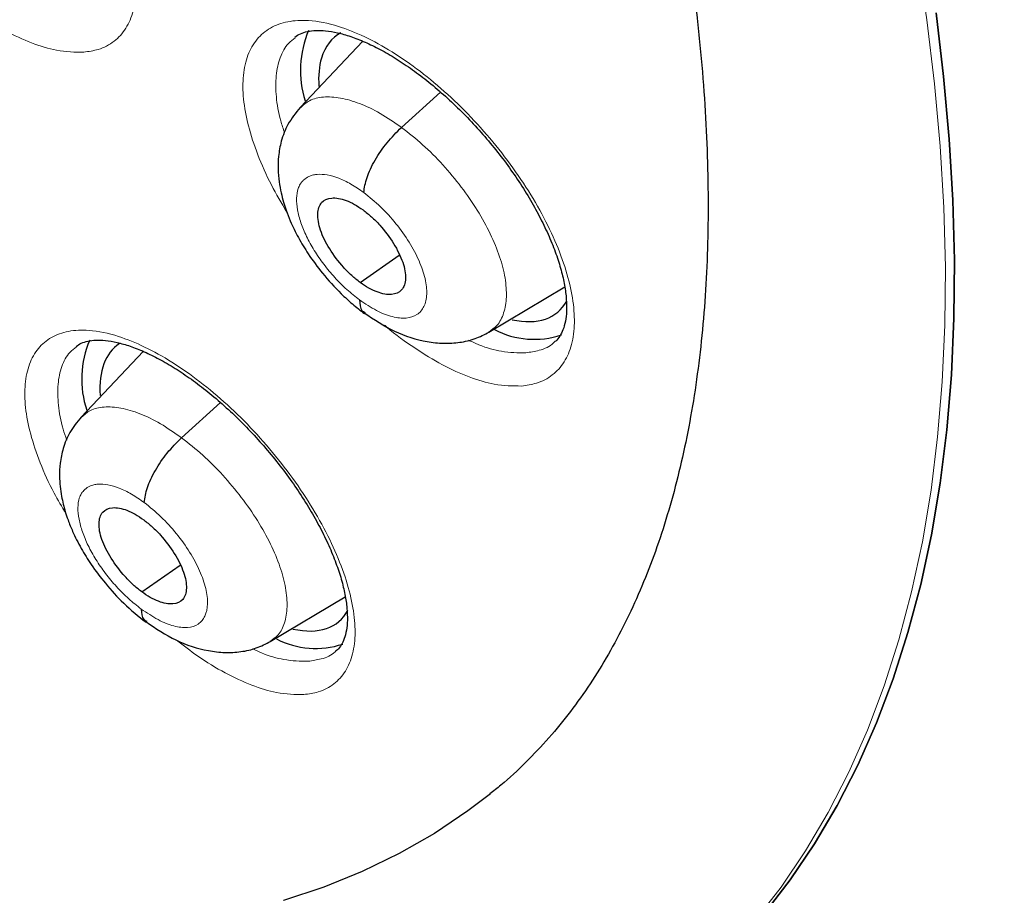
# Model space of a CAD drawing. Header units: millimetres. Extents: x 8 to 2427, y 12 to 2587.
# Tile 65 of 153: x 2260.95 to 2269.31, y 836.14 to 843.57. Entities that reach past the tile are written whole.
import ezdxf

# ---------------------------------------------------------------- set-up
doc = ezdxf.new("R2010")
doc.units = ezdxf.units.MM

msp = doc.modelspace()

# ---------------------------------------------------------------- linework, layer by layer
at = {"color": 7, "linetype": 'Continuous', "lineweight": 30}
for p, q in [((2263.8612, 843.3902), (2263.3296, 842.8277)), ((2264.1894, 842.6585), (2264.5205, 842.9585)), ((2263.839, 841.3411), (2264.1708, 841.5723)), ((2264.9315, 840.9195), (2265.5754, 841.3045)), ((2261.9976, 840.7558), (2261.471, 840.1986)), ((2262.3224, 840.0226), (2262.6523, 840.3214)), ((2261.9835, 838.7144), (2262.309, 838.9412)), ((2263.0748, 838.2916), (2263.712, 838.6726))]:
    msp.add_line(p, q, dxfattribs=at)
at = {"color": 252, "linetype": 'Continuous', "lineweight": 0, "flags": 128}
for points in [[(2268.5688, 844.1255), (2268.6511, 843.572), (2268.7161, 843.0294), (2268.7639, 842.4981), (2268.7943, 841.9787), (2268.8073, 841.4717), (2268.8029, 840.9775), (2268.7812, 840.4967), (2268.742, 840.0296), (2268.6856, 839.5767), (2268.6119, 839.1385), (2268.521, 838.7153), (2268.4129, 838.3076), (2268.2879, 837.9157), (2268.1459, 837.54), (2267.9872, 837.181), (2267.8119, 836.8388), (2267.6202, 836.5139), (2267.4121, 836.2065), (2267.1881, 835.9169)], [(2264.94, 836.9947), (2264.7542, 836.8533), (2264.4697, 836.6625), (2264.1705, 836.4909), (2263.857, 836.3387), (2263.5295, 836.2061), (2263.1883, 836.0933)]]:
    msp.add_lwpolyline(points, dxfattribs=at)
at = {"color": 7, "linetype": 'Continuous', "lineweight": 30, "flags": 128}
for points in [[(2268.7279, 843.6328), (2268.7929, 843.0901), (2268.8407, 842.5588), (2268.8712, 842.0394), (2268.8842, 841.5323), (2268.8799, 841.0381), (2268.8582, 840.5572), (2268.8191, 840.0901), (2268.7627, 839.6371), (2268.689, 839.1989), (2268.5981, 838.7756), (2268.4901, 838.3679), (2268.3651, 837.9759), (2268.2232, 837.6002), (2268.0645, 837.2411), (2267.8893, 836.8989), (2267.6975, 836.5739), (2267.4895, 836.2665), (2267.2655, 835.9769)], [(2267.2655, 835.9769), (2267.4895, 836.2665), (2267.6975, 836.5739), (2267.8893, 836.8989), (2268.0645, 837.2411), (2268.2232, 837.6002), (2268.3651, 837.9759), (2268.4901, 838.3679), (2268.5981, 838.7756), (2268.689, 839.1989), (2268.7627, 839.6371), (2268.8191, 840.0901), (2268.8582, 840.5572), (2268.8799, 841.0381), (2268.8842, 841.5323), (2268.8712, 842.0394), (2268.8407, 842.5588), (2268.7929, 843.0901), (2268.7279, 843.6328)], [(2264.9442, 836.9981), (2264.7542, 836.8533), (2264.4697, 836.6625), (2264.1705, 836.4909), (2263.857, 836.3387), (2263.5295, 836.2061), (2263.1883, 836.0933)]]:
    msp.add_lwpolyline(points, dxfattribs=at)
at = {"color": 7, "linetype": 'Continuous', "lineweight": 30}
for centre, radius, start, end in [((2264.1813, 843.1446), 0.8499, 156.5916, 197.90012), ((2265.3176, 841.5925), 0.7339, 242.6075, 288.24256), ((2262.3173, 840.5206), 0.843, 156.88639, 198.28501), ((2263.4609, 838.9573), 0.7242, 242.58703, 288.54107)]:
    msp.add_arc(centre, radius, start, end, dxfattribs=at)
for centre, major_axis, ratio, start_param, end_param in [((2264.569, 842.2574), (-0.9423, 1.1722), 0.455167, 6.198745, 6.586323), ((2264.569, 842.2574), (-0.9423, 1.1722), 0.455167, 0.303138, 0.576209), ((2264.569, 842.2574), (-0.9423, 1.1722), 0.455167, 2.62906, 3.324528), ((2262.7112, 839.6304), (-0.9408, 1.174), 0.454857, 6.239212, 6.85839), ((2262.7112, 839.6304), (-0.9408, 1.174), 0.454857, 2.627899, 3.328284)]:
    msp.add_ellipse(centre, major_axis=major_axis, ratio=ratio, start_param=start_param, end_param=end_param, dxfattribs=at)
for points, knots in [([(2288.0503, 824.6763), (2288.1269, 824.7361), (2288.2775, 824.8535), (2288.4806, 825.0208), (2288.6607, 825.1746), (2288.8177, 825.3137), (2288.9638, 825.4475), (2289.0972, 825.5735), (2289.2228, 825.6957), (2289.345, 825.8181), (2289.4737, 825.9508), (2289.6062, 826.0922), (2289.734, 826.2331), (2289.849, 826.3642), (2289.9515, 826.4843), (2290.0679, 826.6244), (2290.1985, 826.787), (2290.3458, 826.9783), (2290.4891, 827.1726), (2290.6306, 827.373), (2290.7697, 827.579), (2290.9055, 827.7893), (2291.037, 828.0027), (2291.1659, 828.2216), (2291.2974, 828.456), (2291.4365, 828.7169), (2291.5852, 829.0133), (2291.7437, 829.3515), (2291.9012, 829.7146), (2292.0488, 830.0845), (2292.1773, 830.4338), (2292.2784, 830.7304), (2292.3557, 830.9721), (2292.4124, 831.158), (2292.4602, 831.3214), (2292.5042, 831.4775), (2292.5553, 831.6659), (2292.618, 831.9097), (2292.6918, 832.2194), (2292.7802, 832.6261), (2292.8745, 833.1218), (2292.9657, 833.696), (2293.0419, 834.2881), (2293.0956, 834.8277), (2293.1323, 835.31), (2293.1566, 835.7301), (2293.1732, 836.1431), (2293.1823, 836.5291), (2293.1854, 836.8681), (2293.1847, 837.1381), (2293.1823, 837.3449), (2293.1797, 837.4972), (2293.1765, 837.6356), (2293.1726, 837.7817), (2293.1669, 837.955), (2293.1577, 838.1891), (2293.143, 838.4935), (2293.12, 838.8749), (2293.0894, 839.2907), (2293.0456, 839.7936), (2292.9871, 840.3578), (2292.9141, 840.9549), (2292.8387, 841.5001), (2292.7634, 841.9942), (2292.6858, 842.4641), (2292.5909, 842.9994), (2292.4694, 843.6326), (2292.3099, 844.3926), (2292.1204, 845.2206), (2291.8969, 846.118), (2291.6457, 847.0478), (2291.367, 848.0058), (2291.0614, 848.9873), (2290.7155, 850.0275), (2290.3558, 851.0435), (2289.9934, 852.0135), (2289.6437, 852.9078), (2289.2873, 853.7823), (2288.8813, 854.7412), (2288.4253, 855.7741), (2287.9195, 856.87), (2287.4236, 857.9027), (2286.9418, 858.8709), (2286.4905, 859.7493), (2286.0724, 860.5411), (2285.6892, 861.2496), (2285.3273, 861.9046), (2284.9746, 862.5306), (2284.6127, 863.161), (2284.2234, 863.8265), (2283.7857, 864.5599), (2283.2955, 865.3637), (2282.7482, 866.24), (2282.1559, 867.1652), (2281.5167, 868.1382), (2280.8512, 869.1246), (2280.1614, 870.1205), (2279.4496, 871.122), (2278.701, 872.1479), (2277.9256, 873.1826), (2277.1342, 874.211), (2276.3308, 875.228), (2275.4148, 876.3579), (2274.3813, 877.5944), (2273.2257, 878.929), (2272.0535, 880.2361), (2270.8859, 881.4928), (2269.7254, 882.6993), (2268.5742, 883.856), (2267.6238, 884.7788), (2266.8956, 885.4681), (2266.4087, 885.922), (2265.9673, 886.3279), (2265.572, 886.6867), (2265.2232, 886.9998), (2264.9211, 887.2682), (2264.6662, 887.4928), (2264.4586, 887.6744), (2264.2983, 887.8138), (2264.1908, 887.9069), (2264.1071, 887.9792), (2264.0157, 888.058), (2263.8798, 888.1747), (2263.6986, 888.3296), (2263.4819, 888.5137), (2263.2404, 888.7173), (2262.8983, 889.0035), (2262.4434, 889.3793), (2261.8625, 889.8509), (2261.2277, 890.3562), (2260.5543, 890.8807), (2259.8712, 891.4004), (2259.1717, 891.9205), (2258.474, 892.4266), (2257.7829, 892.9151), (2257.1395, 893.3589), (2256.5431, 893.7605), (2255.9838, 894.1289), (2255.4492, 894.4732), (2254.9276, 894.802), (2254.4517, 895.0953), (2254.018, 895.3572), (2253.6288, 895.5885), (2253.3716, 895.7374), (2253.2458, 895.8103)], [0, 0, 0, 0, 0.004217, 0.008284, 0.012222, 0.015958, 0.01932, 0.022303, 0.025139, 0.027883, 0.031143, 0.034732, 0.038073, 0.041127, 0.043894, 0.046373, 0.050715, 0.054906, 0.059201, 0.0636, 0.068057, 0.072537, 0.07702, 0.081477, 0.086091, 0.091338, 0.09724, 0.103711, 0.111091, 0.117983, 0.124387, 0.130251, 0.133986, 0.137258, 0.140065, 0.142547, 0.145406, 0.149865, 0.155135, 0.161218, 0.17036, 0.179656, 0.189007, 0.198414, 0.204715, 0.211041, 0.217366, 0.223116, 0.228044, 0.232152, 0.234803, 0.236946, 0.238693, 0.240738, 0.243203, 0.246088, 0.250688, 0.256067, 0.262071, 0.267955, 0.27676, 0.285026, 0.291949, 0.298442, 0.304505, 0.31033, 0.319235, 0.32889, 0.339294, 0.350445, 0.362341, 0.373565, 0.385378, 0.397777, 0.410764, 0.421374, 0.431885, 0.442021, 0.451783, 0.465081, 0.47762, 0.4894, 0.500423, 0.51069, 0.519368, 0.527422, 0.534852, 0.541716, 0.548808, 0.556382, 0.564437, 0.573854, 0.583853, 0.594433, 0.605593, 0.617333, 0.628507, 0.64016, 0.652283, 0.664542, 0.676776, 0.688985, 0.701169, 0.717883, 0.734551, 0.751176, 0.767759, 0.783481, 0.799167, 0.814819, 0.821947, 0.828453, 0.834332, 0.839584, 0.844209, 0.848206, 0.851574, 0.854314, 0.856426, 0.857908, 0.858562, 0.859727, 0.86151, 0.863912, 0.866858, 0.870031, 0.873396, 0.88028, 0.88785, 0.896108, 0.905054, 0.914095, 0.922694, 0.932262, 0.941216, 0.949553, 0.957275, 0.964407, 0.97131, 0.978091, 0.98475, 0.989898, 0.995058, 1, 1, 1, 1]), ([(2244.9816, 888.4353), (2245.1042, 888.3641), (2245.4596, 888.1579), (2246.0501, 887.8045), (2246.7537, 887.3704), (2247.4596, 886.9208), (2248.1675, 886.4563), (2248.877, 885.9769), (2249.5878, 885.483), (2250.2995, 884.9748), (2251.0118, 884.4524), (2251.7244, 883.9163), (2252.4368, 883.3665), (2253.1487, 882.8034), (2253.8598, 882.2273), (2254.5697, 881.6384), (2255.2781, 881.037), (2255.9847, 880.4233), (2256.689, 879.7978), (2257.3908, 879.1607), (2258.0897, 878.5122), (2258.7854, 877.8528), (2259.4775, 877.1826), (2260.1657, 876.5021), (2260.8496, 875.8116), (2261.529, 875.1114), (2262.2035, 874.4018), (2262.8727, 873.6832), (2263.5364, 872.956), (2264.1942, 872.2204), (2264.8458, 871.4768), (2265.4909, 870.7256), (2266.1291, 869.9672), (2266.7603, 869.2019), (2267.384, 868.4301), (2267.9999, 867.6522), (2268.6079, 866.8685), (2269.2074, 866.0794), (2269.7984, 865.2853), (2270.3805, 864.4866), (2270.9534, 863.6837), (2271.5168, 862.8769), (2272.0705, 862.0667), (2272.6142, 861.2534), (2273.1477, 860.4374), (2273.6706, 859.6192), (2274.1827, 858.7991), (2274.6839, 857.9775), (2275.1738, 857.1548), (2275.6522, 856.3315), (2276.1189, 855.5079), (2276.5736, 854.6844), (2277.0162, 853.8614), (2277.4464, 853.0393), (2277.8641, 852.2186), (2278.269, 851.3996), (2278.6609, 850.5827), (2279.0396, 849.7683), (2279.4051, 848.9568), (2279.757, 848.1487), (2280.0953, 847.3443), (2280.4197, 846.544), (2280.7302, 845.7481), (2281.0265, 844.9572), (2281.3086, 844.1715), (2281.5763, 843.3915), (2281.8295, 842.6176), (2282.0681, 841.8501), (2282.2919, 841.0893), (2282.501, 840.3358), (2282.6951, 839.5898), (2282.8742, 838.8517), (2283.0383, 838.122), (2283.1872, 837.4008), (2283.3209, 836.6887), (2283.4394, 835.9858), (2283.5427, 835.2927), (2283.6306, 834.6096), (2283.7032, 833.9369), (2283.7605, 833.2749), (2283.8024, 832.6238), (2283.829, 831.9841), (2283.8402, 831.356), (2283.8362, 830.7398), (2283.8168, 830.1358), (2283.7823, 829.5443), (2283.7325, 828.9655), (2283.6676, 828.3998), (2283.5876, 827.8473), (2283.4925, 827.3082), (2283.3824, 826.7829), (2283.2575, 826.2715), (2283.1176, 825.7741), (2282.963, 825.2911), (2282.7936, 824.8225), (2282.6096, 824.3686), (2282.4109, 823.9295), (2282.1976, 823.5053), (2281.9698, 823.0963), (2281.7274, 822.7026), (2281.4707, 822.3243), (2281.1994, 821.9617), (2280.914, 821.6148), (2280.6139, 821.2845), (2280.3288, 820.9961), (2280.1377, 820.8254), (2280.0566, 820.753)], [0, 0, 0, 0, 0.005089, 0.014752, 0.024417, 0.034083, 0.043751, 0.053419, 0.063089, 0.07276, 0.082433, 0.092106, 0.10178, 0.111456, 0.121132, 0.130809, 0.140487, 0.150166, 0.159845, 0.169525, 0.179206, 0.188888, 0.19857, 0.208252, 0.217935, 0.227618, 0.237302, 0.246986, 0.25667, 0.266355, 0.27604, 0.285725, 0.29541, 0.305095, 0.31478, 0.324465, 0.33415, 0.343836, 0.353521, 0.363206, 0.37289, 0.382575, 0.392259, 0.401943, 0.411627, 0.42131, 0.430993, 0.440675, 0.450357, 0.460038, 0.469719, 0.479399, 0.489078, 0.498757, 0.508435, 0.518112, 0.527788, 0.537463, 0.547137, 0.556811, 0.566483, 0.576154, 0.585823, 0.595492, 0.605159, 0.614825, 0.624489, 0.634152, 0.643814, 0.653473, 0.663132, 0.672789, 0.682444, 0.692097, 0.701749, 0.7114, 0.721049, 0.730697, 0.740343, 0.749989, 0.759634, 0.769278, 0.778922, 0.788566, 0.79821, 0.807856, 0.817503, 0.827153, 0.836806, 0.846464, 0.856127, 0.865797, 0.875475, 0.885163, 0.894862, 0.904574, 0.9143, 0.924042, 0.933801, 0.943578, 0.953373, 0.963187, 0.97302, 0.982868, 0.992731, 1, 1, 1, 1]), ([(2250.4393, 868.9803), (2250.5283, 868.9107), (2250.7863, 868.7086), (2251.213, 868.364), (2251.7191, 867.9427), (2252.2239, 867.5087), (2252.727, 867.0626), (2253.228, 866.6049), (2253.7263, 866.1359), (2254.2214, 865.6561), (2254.7128, 865.1659), (2255.2001, 864.6659), (2255.6827, 864.1564), (2256.1603, 863.638), (2256.6322, 863.1112), (2257.0981, 862.5765), (2257.5575, 862.0344), (2258.0099, 861.4853), (2258.455, 860.9299), (2258.8922, 860.3687), (2259.3212, 859.8022), (2259.7416, 859.2309), (2260.1529, 858.6555), (2260.5547, 858.0765), (2260.9468, 857.4944), (2261.3286, 856.9098), (2261.6999, 856.3233), (2262.0603, 855.7355), (2262.4094, 855.1469), (2262.7469, 854.5581), (2263.0726, 853.9698), (2263.3861, 853.3824), (2263.6871, 852.7966), (2263.9753, 852.213), (2264.2506, 851.6321), (2264.5126, 851.0546), (2264.7611, 850.4809), (2264.9959, 849.9119), (2265.2169, 849.3479), (2265.4238, 848.7896), (2265.6165, 848.2375), (2265.7948, 847.6923), (2265.9587, 847.1545), (2266.108, 846.6247), (2266.2426, 846.1034), (2266.3625, 845.5912), (2266.4678, 845.0886), (2266.5582, 844.5962), (2266.634, 844.1145), (2266.6951, 843.6439), (2266.7416, 843.185), (2266.7736, 842.7382), (2266.7913, 842.304), (2266.7947, 841.8827), (2266.784, 841.4748), (2266.7595, 841.0807), (2266.7214, 840.7005), (2266.6697, 840.3346), (2266.6049, 839.9831), (2266.5271, 839.6462), (2266.4365, 839.324), (2266.3331, 839.0163), (2266.2172, 838.7233), (2266.0886, 838.4446), (2265.9472, 838.1802), (2265.7927, 837.9298), (2265.6247, 837.6934), (2265.4428, 837.4706), (2265.2457, 837.2629), (2265.0779, 837.1048), (2264.9707, 837.0219), (2264.9392, 836.9974)], [0, 0, 0, 0, 0.007711, 0.022364, 0.037024, 0.051691, 0.066366, 0.081048, 0.095735, 0.110428, 0.125125, 0.139827, 0.154532, 0.16924, 0.183951, 0.198664, 0.213378, 0.228094, 0.24281, 0.257526, 0.272242, 0.286956, 0.301669, 0.31638, 0.331089, 0.345794, 0.360496, 0.375193, 0.389886, 0.404574, 0.419255, 0.43393, 0.448599, 0.463259, 0.477911, 0.492554, 0.507187, 0.52181, 0.536422, 0.551021, 0.565608, 0.580182, 0.594742, 0.609288, 0.623819, 0.638334, 0.652834, 0.667318, 0.681788, 0.696242, 0.710684, 0.725114, 0.739535, 0.75395, 0.768364, 0.782781, 0.797209, 0.811655, 0.826132, 0.840654, 0.855237, 0.869902, 0.884673, 0.899577, 0.914643, 0.929903, 0.945383, 0.961102, 0.977061, 0.993236, 1, 1, 1, 1]), ([(2263.2832, 843.4244), (2263.2833, 843.4245), (2263.2965, 843.4385), (2263.3283, 843.4539), (2263.3883, 843.4748), (2263.4604, 843.4836), (2263.5453, 843.481), (2263.6445, 843.4647), (2263.7569, 843.433), (2263.8787, 843.3854), (2264.0083, 843.3223), (2264.1435, 843.2441), (2264.2825, 843.1506), (2264.4231, 843.0436), (2264.563, 842.9245), (2264.7004, 842.794), (2264.8334, 842.6543), (2264.9602, 842.5073), (2265.0789, 842.3547), (2265.1879, 842.1987), (2265.2862, 842.0414), (2265.3719, 841.8852), (2265.4444, 841.7321), (2265.5031, 841.5844), (2265.5469, 841.4449), (2265.5761, 841.3154), (2265.5912, 841.1978), (2265.5928, 841.0954), (2265.5822, 841.0085), (2265.5619, 840.9368), (2265.5333, 840.8829), (2265.5094, 840.8504), (2265.4895, 840.8375), (2265.4848, 840.8345)], [0, 0, 0, 0, 0.000158, 0.03882, 0.073121, 0.106016, 0.137159, 0.170468, 0.203568, 0.23695, 0.270337, 0.304344, 0.338505, 0.372608, 0.407223, 0.44176, 0.476298, 0.511169, 0.545756, 0.580337, 0.615158, 0.649505, 0.683765, 0.718221, 0.751977, 0.785481, 0.81923, 0.852176, 0.884772, 0.918543, 0.952844, 0.988747, 1, 1, 1, 1]), ([(2263.3287, 842.8272), (2263.2915, 842.7812), (2263.2224, 842.6958), (2263.1674, 842.5499), (2263.1435, 842.4206), (2263.1397, 842.3031), (2263.1484, 842.2014), (2263.1655, 842.107), (2263.1864, 842.0262), (2263.2124, 841.9457), (2263.2508, 841.8471), (2263.3111, 841.7232), (2263.4021, 841.5737), (2263.5226, 841.4104), (2263.6518, 841.2685), (2263.774, 841.1554), (2263.841, 841.1042), (2263.8757, 841.0777)], [0, 0, 0, 0, 0.092787, 0.17235, 0.238983, 0.293349, 0.349717, 0.397646, 0.439254, 0.475053, 0.523932, 0.600903, 0.676997, 0.768843, 0.876335, 0.936091, 1, 1, 1, 1]), ([(2263.8691, 842.1054), (2263.8753, 842.1463), (2263.8878, 842.2282), (2263.9607, 842.3803), (2264.0641, 842.5334), (2264.1476, 842.6168), (2264.1894, 842.6585)], [0, 0, 0, 0, 0.249584, 0.499943, 0.749994, 1, 1, 1, 1]), ([(2263.839, 841.3411), (2263.8147, 841.3602), (2263.766, 841.3984), (2263.674, 841.4927), (2263.5737, 841.6255), (2263.493, 841.7891), (2263.4696, 841.9304), (2263.5024, 842.0302), (2263.591, 842.0691), (2263.6958, 842.0509), (2263.7899, 842.0081), (2263.8387, 841.9744), (2263.8632, 841.9575)], [0, 0, 0, 0, 0.062837, 0.125541, 0.250834, 0.375529, 0.500004, 0.624475, 0.749166, 0.87446, 0.937164, 1, 1, 1, 1]), ([(2263.8632, 841.9575), (2263.8875, 841.9384), (2263.9362, 841.9003), (2264.0282, 841.806), (2264.1285, 841.6732), (2264.2092, 841.5095), (2264.2326, 841.3683), (2264.1997, 841.2684), (2264.1111, 841.2295), (2264.0064, 841.2478), (2263.9123, 841.2906), (2263.8635, 841.3243), (2263.839, 841.3411)], [0, 0, 0, 0, 0.062837, 0.125541, 0.250834, 0.375529, 0.500003, 0.624475, 0.749167, 0.87446, 0.937164, 1, 1, 1, 1]), ([(2263.8334, 841.1935), (2263.8353, 841.1583), (2263.838, 841.1072), (2263.8716, 841.0911), (2263.8821, 841.0861)], [0, 0, 0, 0, 0.68718, 1, 1, 1, 1]), ([(2263.8724, 841.0838), (2263.9571, 841.0274), (2264.1285, 840.9133), (2264.3621, 840.8417), (2264.5474, 840.8217), (2264.6843, 840.8296), (2264.8156, 840.8592), (2264.8947, 840.9003), (2264.9341, 840.9208)], [0, 0, 0, 0, 0.244205, 0.493828, 0.620582, 0.747644, 0.874316, 1, 1, 1, 1]), ([(2261.4271, 840.799), (2261.4406, 840.8085), (2261.4666, 840.8269), (2261.5236, 840.8448), (2261.593, 840.8535), (2261.6758, 840.8507), (2261.773, 840.8343), (2261.8837, 840.8027), (2262.004, 840.7553), (2262.1325, 840.6924), (2262.2668, 840.6144), (2262.4051, 840.5212), (2262.5453, 840.4145), (2262.6851, 840.2957), (2262.8227, 840.1656), (2262.9561, 840.0262), (2263.0835, 839.8796), (2263.2031, 839.7274), (2263.3132, 839.5717), (2263.4128, 839.4147), (2263.5001, 839.2588), (2263.5742, 839.106), (2263.6347, 838.9585), (2263.6805, 838.8192), (2263.7115, 838.6899), (2263.7285, 838.5724), (2263.7319, 838.4702), (2263.7232, 838.3839), (2263.7047, 838.3129), (2263.6782, 838.2598), (2263.6553, 838.2278), (2263.6358, 838.2148), (2263.6302, 838.2111)], [0, 0, 0, 0, 0.0363982, 0.0705935, 0.1033866, 0.13445, 0.16769, 0.2006964, 0.2340916, 0.2674161, 0.3014162, 0.3356256, 0.3697247, 0.4043638, 0.4389442, 0.4735203, 0.5084291, 0.5430787, 0.5777071, 0.6125743, 0.6470006, 0.6813146, 0.7158195, 0.7496601, 0.7832082, 0.8169863, 0.8499689, 0.8824744, 0.9161166, 0.9502438, 0.9858195, 1, 1, 1, 1]), ([(2261.4701, 840.1981), (2261.4355, 840.1557), (2261.3703, 840.0759), (2261.3156, 839.9391), (2261.2895, 839.8129), (2261.2826, 839.6744), (2261.2974, 839.5379), (2261.3281, 839.4134), (2261.3611, 839.314), (2261.4022, 839.212), (2261.4662, 839.0847), (2261.5592, 838.9358), (2261.6791, 838.777), (2261.8359, 838.6038), (2261.9568, 838.5069), (2262.0211, 838.4553)], [0, 0, 0, 0, 0.086104, 0.162085, 0.228083, 0.284515, 0.372738, 0.440379, 0.477083, 0.530419, 0.609409, 0.685459, 0.775919, 0.880688, 1, 1, 1, 1]), ([(2262.0054, 839.4721), (2262.0112, 839.5127), (2262.0228, 839.5937), (2262.0947, 839.7451), (2262.1975, 839.8978), (2262.2807, 839.981), (2262.3224, 840.0226)], [0, 0, 0, 0, 0.250067, 0.500161, 0.749825, 1, 1, 1, 1]), ([(2261.9835, 838.7144), (2261.9593, 838.7336), (2261.9107, 838.7719), (2261.8188, 838.8662), (2261.7182, 838.9988), (2261.6368, 839.1617), (2261.6121, 839.302), (2261.6436, 839.4007), (2261.7308, 839.4385), (2261.8346, 839.4196), (2261.928, 839.3763), (2261.9767, 839.3424), (2262.0011, 839.3255)], [0, 0, 0, 0, 0.062837, 0.12554, 0.250831, 0.37553, 0.500009, 0.624479, 0.749171, 0.874463, 0.937165, 1, 1, 1, 1]), ([(2262.0011, 839.3255), (2262.0254, 839.3063), (2262.0739, 839.268), (2262.1659, 839.1737), (2262.2664, 839.0411), (2262.3478, 838.8782), (2262.3725, 838.7378), (2262.341, 838.6391), (2262.2538, 838.6013), (2262.15, 838.6203), (2262.0565, 838.6636), (2262.0079, 838.6974), (2261.9835, 838.7144)], [0, 0, 0, 0, 0.062837, 0.125539, 0.250831, 0.375529, 0.500008, 0.624479, 0.749171, 0.874462, 0.937164, 1, 1, 1, 1]), ([(2261.9795, 838.568), (2261.9816, 838.533), (2261.9847, 838.4835), (2262.0176, 838.4681), (2262.0273, 838.4635)], [0, 0, 0, 0, 0.705397, 1, 1, 1, 1]), ([(2262.0181, 838.4612), (2262.1023, 838.4046), (2262.2727, 838.2899), (2262.5054, 838.2167), (2262.6904, 838.1954), (2262.8273, 838.2024), (2262.9588, 838.2315), (2263.0379, 838.2725), (2263.0773, 838.2929)], [0, 0, 0, 0, 0.2435906, 0.493045, 0.6198767, 0.7471072, 0.8740173, 1, 1, 1, 1]), ([(2251.0534, 837.7705), (2251.0614, 837.765), (2251.2492, 837.6343), (2251.6167, 837.3917), (2252.1554, 837.0443), (2252.693, 836.7137), (2253.2292, 836.3981), (2253.7636, 836.0983), (2254.2958, 835.8144), (2254.8255, 835.5468), (2255.3523, 835.2958), (2255.8757, 835.0617), (2256.3954, 834.8447), (2256.911, 834.6451), (2257.4221, 834.4632), (2257.9284, 834.2992), (2258.4294, 834.1535), (2258.9246, 834.0263), (2259.4136, 833.9179), (2259.8959, 833.8284), (2260.371, 833.7582), (2260.8383, 833.7074), (2261.2973, 833.6762), (2261.7473, 833.6647), (2262.1877, 833.6729), (2262.6179, 833.7008), (2263.0372, 833.7484), (2263.4452, 833.8155), (2263.8412, 833.9018), (2264.2249, 834.0071), (2264.5957, 834.1311), (2264.9534, 834.2734), (2265.2976, 834.4338), (2265.6285, 834.6115), (2265.9447, 834.8077), (2266.1783, 834.9669), (2266.302, 835.0661), (2266.3297, 835.0882)], [0, 0, 0, 0, 0.001339, 0.031687, 0.062058, 0.092453, 0.122873, 0.153319, 0.183793, 0.214295, 0.244824, 0.275382, 0.305966, 0.336575, 0.367207, 0.397857, 0.428519, 0.459185, 0.489841, 0.520475, 0.551069, 0.581604, 0.612057, 0.642403, 0.672617, 0.702672, 0.732543, 0.762209, 0.791655, 0.820872, 0.849858, 0.878622, 0.90718, 0.935559, 0.963789, 0.991909, 1, 1, 1, 1])]:
    msp.add_open_spline(points, degree=3, knots=knots, dxfattribs=at)
at = {"color": 252, "linetype": 'Continuous', "lineweight": 0}
for points, knots in [([(2252.301, 895.7193), (2253.2899, 895.1254), (2255.2679, 893.9376), (2258.2747, 891.831), (2261.281, 889.5067), (2264.2678, 886.9586), (2267.2105, 884.2133), (2270.0864, 881.2903), (2272.8728, 878.2132), (2275.5479, 875.0059), (2278.0909, 871.6934), (2280.4818, 868.3018), (2282.7019, 864.8576), (2284.7338, 861.3877), (2286.5616, 857.9194), (2288.1709, 854.4798), (2289.5492, 851.0957), (2290.6858, 847.7938), (2291.5716, 844.5999), (2292.1997, 841.5389), (2292.5654, 838.6349), (2292.6655, 835.9106), (2292.4996, 833.3871), (2292.0682, 831.085), (2291.3772, 829.0194), (2290.4231, 827.2175), (2289.3272, 825.7592), (2288.4424, 825.0394), (2288.0506, 824.7208)], [0, 0, 0, 0, 0.038768, 0.077536, 0.116305, 0.155073, 0.193841, 0.232609, 0.271377, 0.310146, 0.348914, 0.387682, 0.42645, 0.465219, 0.503987, 0.542755, 0.581523, 0.620291, 0.65906, 0.697828, 0.736596, 0.775364, 0.814132, 0.852901, 0.891669, 0.930437, 0.969205, 1, 1, 1, 1]), ([(2261.4911, 843.2974), (2261.5336, 843.3035), (2261.6314, 843.3175), (2261.7541, 843.3838), (2261.8549, 843.494), (2261.9171, 843.6444), (2261.9411, 843.8281), (2261.9244, 844.0416), (2261.8692, 844.2778), (2261.7754, 844.5306), (2261.6472, 844.7924), (2261.4869, 845.0561), (2261.3001, 845.3142), (2261.0913, 845.559), (2260.867, 845.7842), (2260.6331, 845.9826), (2260.3966, 846.1495), (2260.1642, 846.279), (2259.9239, 846.3761), (2259.704, 846.4206), (2259.514, 846.4104), (2259.367, 846.3577), (2259.2539, 846.2615), (2259.1765, 846.1262), (2259.1385, 845.9541), (2259.1395, 845.7514), (2259.1804, 845.5228), (2259.2614, 845.2755), (2259.3427, 845.0817), (2259.4052, 844.9726), (2259.4175, 844.9511)], [0, 0, 0, 0, 0.0281515, 0.0648337, 0.101516, 0.1381911, 0.1748662, 0.2115394, 0.2482125, 0.2848898, 0.321567, 0.3582526, 0.3949382, 0.4316326, 0.4683271, 0.5050273, 0.5417274, 0.5784273, 0.6151273, 0.660926, 0.6976037, 0.7342813, 0.7709592, 0.8076371, 0.844311, 0.8809848, 0.9176586, 0.9543325, 0.991012, 1, 1, 1, 1]), ([(2260.2742, 843.8754), (2260.3008, 843.8509), (2260.4037, 843.7558), (2260.5898, 843.6202), (2260.8244, 843.474), (2261.0506, 843.3705), (2261.281, 843.2994), (2261.4164, 843.2981), (2261.4911, 843.2974)], [0, 0, 0, 0, 0.0622965, 0.2415199, 0.4207431, 0.5999563, 0.7791694, 1, 1, 1, 1]), ([(2265.2093, 840.462), (2265.2524, 840.4683), (2265.3514, 840.4826), (2265.4754, 840.5495), (2265.5771, 840.66), (2265.6399, 840.8104), (2265.6642, 840.994), (2265.6475, 841.2071), (2265.592, 841.4427), (2265.4977, 841.6947), (2265.3687, 841.9556), (2265.2074, 842.2183), (2265.0194, 842.4753), (2264.8091, 842.7189), (2264.5832, 842.943), (2264.3477, 843.1402), (2264.1094, 843.306), (2263.8752, 843.4344), (2263.633, 843.5305), (2263.4113, 843.574), (2263.2198, 843.5631), (2263.0717, 843.5098), (2262.9576, 843.4133), (2262.8795, 843.2778), (2262.8411, 843.1058), (2262.8419, 842.9034), (2262.8833, 842.6753), (2262.9634, 842.4288), (2263.0734, 842.1804), (2263.1706, 842.016), (2263.2162, 841.939)], [0, 0, 0, 0, 0.027721, 0.06356, 0.099399, 0.135224, 0.17105, 0.206871, 0.242691, 0.278517, 0.314344, 0.350184, 0.386024, 0.42188, 0.457736, 0.493603, 0.52947, 0.565338, 0.601206, 0.645986, 0.681817, 0.717647, 0.753478, 0.789309, 0.825132, 0.860955, 0.896776, 0.932597, 0.968427, 1, 1, 1, 1]), ([(2263.1975, 842.6122), (2263.1856, 842.6468), (2263.1484, 842.7551), (2263.1222, 842.9209), (2263.1196, 843.1028), (2263.1555, 843.2551), (2263.2112, 843.3628), (2263.2667, 843.4045), (2263.2864, 843.4194)], [0, 0, 0, 0, 0.093214, 0.29224, 0.491272, 0.690304, 0.889381, 1, 1, 1, 1]), ([(2263.3315, 842.8254), (2263.3556, 842.8474), (2263.4077, 842.8951), (2263.5245, 842.9221), (2263.6686, 842.9142), (2263.8319, 842.8663), (2264.0077, 842.7843), (2264.1288, 842.7005), (2264.1894, 842.6585)], [0, 0, 0, 0, 0.146597, 0.317208, 0.487838, 0.658532, 0.829154, 1, 1, 1, 1]), ([(2264.1894, 842.6585), (2264.2498, 842.6114), (2264.3705, 842.5171), (2264.5427, 842.3428), (2264.7002, 842.1542), (2264.8375, 841.9551), (2264.9482, 841.754), (2265.0285, 841.5584), (2265.0742, 841.3765), (2265.0856, 841.2142), (2265.0619, 841.0782), (2265.0115, 840.9762), (2264.9542, 840.939), (2264.9289, 840.9226)], [0, 0, 0, 0, 0.092832, 0.185541, 0.278289, 0.371003, 0.463707, 0.55633, 0.648906, 0.741605, 0.834302, 0.926877, 1, 1, 1, 1]), ([(2263.8334, 841.1935), (2263.7972, 841.2216), (2263.725, 841.2778), (2263.6221, 841.3821), (2263.5281, 841.4949), (2263.4463, 841.6137), (2263.3803, 841.7338), (2263.3327, 841.8506), (2263.3042, 841.9601), (2263.2954, 842.0588), (2263.3062, 842.1298), (2263.3239, 842.1676), (2263.335, 842.1842), (2263.3411, 842.1923), (2263.3457, 842.1975), (2263.3493, 842.2013), (2263.3535, 842.2061), (2263.3694, 842.222), (2263.3982, 842.2416), (2263.4375, 842.2548), (2263.4884, 842.2624), (2263.5574, 842.2586), (2263.6549, 842.2304), (2263.7603, 842.1813), (2263.8328, 842.1307), (2263.8691, 842.1054)], [0, 0, 0, 0, 0.062596, 0.12498, 0.187341, 0.249636, 0.311872, 0.374279, 0.436897, 0.499551, 0.562198, 0.597242, 0.606419, 0.615593, 0.624762, 0.625398, 0.629925, 0.642074, 0.687314, 0.725173, 0.749876, 0.812376, 0.874895, 0.937371, 1, 1, 1, 1]), ([(2263.8691, 842.1054), (2263.9172, 842.0669), (2264.0133, 841.9898), (2264.1462, 841.8428), (2264.2589, 841.6847), (2264.344, 841.5237), (2264.3954, 841.3713), (2264.4098, 841.2379), (2264.3861, 841.1325), (2264.3259, 841.0624), (2264.2334, 841.0322), (2264.1149, 841.0446), (2263.9783, 841.0962), (2263.8817, 841.161), (2263.8334, 841.1935)], [0, 0, 0, 0, 0.083334, 0.166666, 0.249998, 0.333328, 0.416663, 0.5, 0.583334, 0.666673, 0.750003, 0.833335, 0.916665, 1, 1, 1, 1]), ([(2263.3601, 837.8412), (2263.4021, 837.847), (2263.4991, 837.8603), (2263.6205, 837.9253), (2263.7198, 838.0339), (2263.7803, 838.1823), (2263.8023, 838.364), (2263.7836, 838.5754), (2263.7263, 838.8094), (2263.6303, 839.0602), (2263.5, 839.3201), (2263.3376, 839.582), (2263.1489, 839.8385), (2262.9383, 840.0821), (2262.7125, 840.3063), (2262.4774, 840.5039), (2262.24, 840.6705), (2262.0071, 840.7999), (2261.7667, 840.8972), (2261.5471, 840.9423), (2261.358, 840.9333), (2261.2121, 840.8819), (2261.1004, 840.7872), (2261.0246, 840.6537), (2260.9885, 840.4836), (2260.9914, 840.283), (2261.0346, 840.0565), (2261.1168, 839.8114), (2261.2191, 839.5819), (2261.3058, 839.4361), (2261.3408, 839.3773)], [0, 0, 0, 0, 0.027551, 0.063657, 0.099763, 0.135864, 0.171965, 0.208073, 0.24418, 0.280302, 0.316423, 0.352561, 0.388698, 0.424847, 0.460995, 0.497144, 0.533294, 0.569434, 0.605574, 0.650664, 0.686767, 0.722869, 0.758972, 0.795075, 0.831177, 0.867279, 0.90339, 0.939501, 0.975628, 1, 1, 1, 1]), ([(2264.0459, 840.9793), (2264.0521, 840.9737), (2264.1354, 840.8987), (2264.3022, 840.7816), (2264.5383, 840.6356), (2264.7663, 840.5334), (2264.9981, 840.4634), (2265.1343, 840.4625), (2265.2093, 840.462)], [0, 0, 0, 0, 0.0151839, 0.2036286, 0.3920732, 0.5805074, 0.7689413, 1, 1, 1, 1]), ([(2261.3475, 840.0032), (2261.3363, 840.0347), (2261.2994, 840.1395), (2261.2723, 840.3013), (2261.2675, 840.4814), (2261.3011, 840.6319), (2261.3556, 840.7389), (2261.4109, 840.7802), (2261.4312, 840.7955)], [0, 0, 0, 0, 0.085847, 0.285324, 0.484757, 0.68419, 0.883622, 1, 1, 1, 1]), ([(2265.246, 840.7438), (2265.1786, 840.7446), (2265.0562, 840.7461), (2264.8865, 840.792), (2264.7888, 840.8378), (2264.7595, 840.8516)], [0, 0, 0, 0, 0.4619889, 0.8387551, 1, 1, 1, 1]), ([(2265.4853, 840.8342), (2265.4835, 840.8322), (2265.4519, 840.7968), (2265.372, 840.7641), (2265.2843, 840.7499), (2265.246, 840.7438)], [0, 0, 0, 0, 0.033161, 0.578322, 1, 1, 1, 1]), ([(2261.4729, 840.1962), (2261.4963, 840.2176), (2261.5472, 840.2642), (2261.6621, 840.2898), (2261.8046, 840.2807), (2261.9667, 840.2318), (2262.1414, 840.1489), (2262.262, 840.0647), (2262.3224, 840.0226)], [0, 0, 0, 0, 0.14563, 0.316433, 0.487257, 0.658144, 0.82896, 1, 1, 1, 1]), ([(2262.3224, 840.0226), (2262.3826, 839.9753), (2262.5029, 839.8807), (2262.675, 839.7063), (2262.8328, 839.5179), (2262.9706, 839.3193), (2263.0822, 839.1188), (2263.1636, 838.9241), (2263.2106, 838.7434), (2263.2236, 838.5823), (2263.2016, 838.4476), (2263.1529, 838.347), (2263.0967, 838.3107), (2263.0721, 838.2948)], [0, 0, 0, 0, 0.092876, 0.185628, 0.27842, 0.371178, 0.463925, 0.556593, 0.649213, 0.741956, 0.834697, 0.927314, 1, 1, 1, 1]), ([(2261.9795, 838.568), (2261.9434, 838.5963), (2261.8714, 838.6527), (2261.7686, 838.757), (2261.6745, 838.8697), (2261.5924, 838.9882), (2261.5259, 839.1079), (2261.4777, 839.2242), (2261.4484, 839.3331), (2261.4386, 839.431), (2261.4485, 839.5013), (2261.4656, 839.5386), (2261.4764, 839.555), (2261.4824, 839.563), (2261.4872, 839.5684), (2261.4936, 839.5755), (2261.509, 839.5917), (2261.5369, 839.6103), (2261.575, 839.6237), (2261.6248, 839.6314), (2261.6956, 839.6267), (2261.7923, 839.5979), (2261.897, 839.5483), (2261.9692, 839.4975), (2262.0054, 839.4721)], [0, 0, 0, 0, 0.062596, 0.124979, 0.18734, 0.249635, 0.311871, 0.374278, 0.436894, 0.499546, 0.562192, 0.597237, 0.606415, 0.615589, 0.624759, 0.626623, 0.642425, 0.68731, 0.719942, 0.749877, 0.812379, 0.874897, 0.937371, 1, 1, 1, 1]), ([(2262.0054, 839.4721), (2262.0533, 839.4335), (2262.1492, 839.3561), (2262.2821, 839.2092), (2262.3952, 839.0515), (2262.481, 838.891), (2262.5335, 838.7395), (2262.549, 838.607), (2262.5267, 838.5027), (2262.4679, 838.4336), (2262.3767, 838.4045), (2262.2594, 838.4179), (2262.1238, 838.4702), (2262.0276, 838.5354), (2261.9795, 838.568)], [0, 0, 0, 0, 0.0833344, 0.1666658, 0.2499984, 0.3333292, 0.4166649, 0.5, 0.5833336, 0.6666691, 0.7500042, 0.8333377, 0.9166645, 1, 1, 1, 1]), ([(2262.2804, 838.303), (2262.3395, 838.2571), (2262.4772, 838.1499), (2262.6934, 838.0202), (2262.9197, 837.9155), (2263.1503, 837.8442), (2263.2854, 837.8422), (2263.3601, 837.8412)], [0, 0, 0, 0, 0.1503757, 0.3509803, 0.5515193, 0.7520579, 1, 1, 1, 1]), ([(2263.3972, 838.1237), (2263.3302, 838.1251), (2263.2088, 838.1278), (2263.0441, 838.1735), (2262.9511, 838.2178), (2262.9261, 838.2297)], [0, 0, 0, 0, 0.474559, 0.85837, 1, 1, 1, 1]), ([(2263.6308, 838.2107), (2263.629, 838.2087), (2263.5982, 838.174), (2263.5202, 838.1426), (2263.4344, 838.1294), (2263.3972, 838.1237)], [0, 0, 0, 0, 0.033811, 0.581832, 1, 1, 1, 1])]:
    msp.add_open_spline(points, degree=3, knots=knots, dxfattribs=at)

doc.saveas('drawing.dxf')
